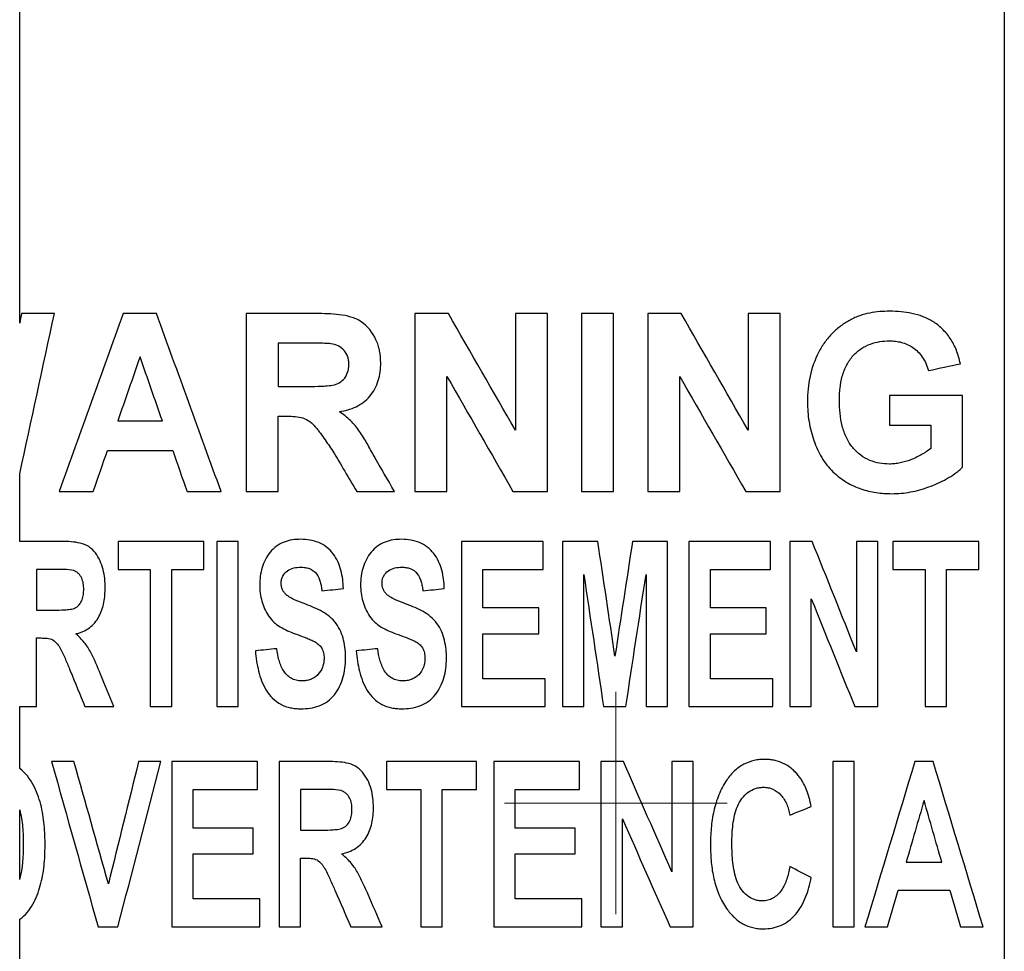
# Paper-space layout '1012-790 Hybird Padfoot' of a CAD drawing. Header units: millimetres. Extents: x 51 to 2966, y 67 to 3970.
# Tile 13 of 110: x 651 to 691, y 1714 to 1752. Entities that reach past the tile are written whole.
import ezdxf

# ---------------------------------------------------------------- set-up
doc = ezdxf.new("R2010")
doc.units = ezdxf.units.MM

# ---------------------------------------------------------------- blocks, each defined once
blk = doc.blocks.new('SW_CENTERMARKSYMBOL_19')
at = {"color": 0, "linetype": 'Continuous', "lineweight": 0}
for p, q in [((0, 2.5), (0, 4.5)), ((0, 0), (0, 2.5)), ((-2.5, 0), (-4.5, 0)), ((0, 0), (-2.5, 0)), ((0, 0), (0, -2.5)), ((0, 0), (2.5, 0)), ((2.5, 0), (4.5, 0)), ((0, -2.5), (0, -4.5))]:
    blk.add_line(p, q, dxfattribs=at)

psp = doc.layouts.new('1012-790 Hybird Padfoot')

# ---------------------------------------------------------------- linework, layer by layer
at = {"color": 7, "linetype": 'Continuous', "lineweight": 25}
for p, q in [((651.303, 1739.661), (651.303, 1771.878)), ((691.086, 1769.201), (691.086, 1558.926)), ((660.453, 1740.044), (660.453, 1732.853)), ((667.275, 1740.044), (667.275, 1732.853)), ((671.332, 1740.044), (671.332, 1735.327)), ((672.623, 1732.853), (672.623, 1740.044)), ((674.006, 1740.044), (674.006, 1732.853)), ((675.296, 1732.853), (675.296, 1740.044)), ((676.679, 1740.044), (676.679, 1732.853)), ((680.736, 1740.044), (680.736, 1735.327)), ((682.027, 1732.853), (682.027, 1740.044)), ((661.743, 1738.846), (661.743, 1737.094)), ((668.566, 1732.853), (668.566, 1737.502)), ((677.97, 1732.853), (677.97, 1737.502)), ((686.452, 1736.725), (686.452, 1735.527)), ((689.402, 1733.837), (689.402, 1736.725)), ((661.743, 1732.853), (661.743, 1735.896)), ((688.112, 1735.527), (688.112, 1734.589)), ((651.303, 1730.831), (651.303, 1733.562)), ((655.277, 1730.831), (655.277, 1729.703)), ((658.746, 1729.703), (658.746, 1730.831)), ((659.267, 1730.831), (659.267, 1724.153)), ((660.134, 1724.153), (660.134, 1730.831)), ((669.153, 1730.831), (669.153, 1724.153)), ((672.448, 1729.703), (672.448, 1730.831)), ((673.229, 1730.831), (673.229, 1724.153)), ((677.478, 1724.153), (677.478, 1730.831)), ((678.346, 1730.831), (678.346, 1724.153)), ((681.641, 1729.703), (681.641, 1730.831)), ((682.422, 1730.831), (682.422, 1724.153)), ((685.11, 1730.831), (685.11, 1726.371)), ((685.977, 1724.153), (685.977, 1730.831)), ((686.584, 1730.831), (686.584, 1729.703)), ((690.053, 1729.703), (690.053, 1730.831)), ((651.982, 1729.703), (651.982, 1728.056)), ((656.578, 1729.703), (656.578, 1724.153)), ((657.446, 1724.153), (657.446, 1729.703)), ((670.02, 1728.142), (670.02, 1729.703)), ((674.096, 1724.153), (674.096, 1729.496)), ((676.611, 1729.496), (676.611, 1724.153)), ((679.213, 1728.142), (679.213, 1729.703)), ((687.885, 1729.703), (687.885, 1724.153)), ((688.752, 1724.153), (688.752, 1729.703)), ((683.289, 1724.153), (683.289, 1728.508)), ((672.275, 1727.102), (672.275, 1728.142)), ((681.468, 1727.102), (681.468, 1728.142)), ((670.02, 1725.28), (670.02, 1727.102)), ((679.213, 1725.28), (679.213, 1727.102)), ((651.982, 1724.153), (651.982, 1726.928)), ((672.535, 1724.153), (672.535, 1725.28)), ((681.728, 1724.153), (681.728, 1725.28)), ((651.303, 1721.651), (651.303, 1724.153)), ((657.446, 1721.935), (657.446, 1715.257)), ((660.914, 1720.807), (660.914, 1721.935)), ((661.782, 1721.935), (661.782, 1715.257)), ((666.118, 1721.935), (666.118, 1720.807)), ((669.76, 1720.807), (669.76, 1721.935)), ((670.454, 1721.935), (670.454, 1715.257)), ((673.923, 1720.807), (673.923, 1721.935)), ((674.79, 1721.935), (674.79, 1715.257)), ((677.652, 1721.935), (677.652, 1717.475)), ((678.519, 1715.257), (678.519, 1721.935)), ((684.156, 1721.935), (684.156, 1715.257)), ((685.023, 1715.257), (685.023, 1721.935)), ((658.313, 1719.246), (658.313, 1720.807)), ((662.649, 1720.807), (662.649, 1719.16)), ((667.505, 1720.807), (667.505, 1715.257)), ((668.373, 1715.257), (668.373, 1720.807)), ((671.321, 1719.246), (671.321, 1720.807)), ((651.303, 1717.168), (651.303, 1719.982)), ((675.657, 1715.257), (675.657, 1719.612)), ((660.741, 1718.206), (660.741, 1719.246)), ((673.749, 1718.206), (673.749, 1719.246)), ((658.313, 1716.384), (658.313, 1718.206)), ((662.649, 1715.257), (662.649, 1718.032)), ((671.321, 1716.384), (671.321, 1718.206)), ((661.001, 1715.257), (661.001, 1716.384)), ((674.01, 1715.257), (674.01, 1716.384)), ((651.303, 1713.353), (651.303, 1715.556))]:
    psp.add_line(p, q, dxfattribs=at)
for points, knots in [([(686.459, 1740.137), (686.325, 1740.134), (686.191, 1740.132), (685.921, 1740.109), (685.786, 1740.089), (685.516, 1740.035), (685.381, 1740.001), (685.181, 1739.931), (685.115, 1739.906), (684.985, 1739.848), (684.92, 1739.815), (684.856, 1739.781)], [0, 0, 0, 0, 0.25, 0.25, 0.5, 0.5, 0.75, 0.75, 0.875, 0.875, 1, 1, 1, 1]), ([(689.31, 1738.016), (689.289, 1738.111), (689.268, 1738.206), (689.215, 1738.387), (689.183, 1738.475), (689.08, 1738.731), (688.995, 1738.894), (688.803, 1739.184), (688.694, 1739.311), (688.459, 1739.54), (688.332, 1739.638), (688.068, 1739.803), (687.929, 1739.869), (687.645, 1739.977), (687.501, 1740.018), (687.209, 1740.081), (687.062, 1740.103), (686.763, 1740.131), (686.611, 1740.134), (686.459, 1740.137)], [0, 0, 0, 0, 0.0625, 0.0625, 0.125, 0.125, 0.25, 0.25, 0.375, 0.375, 0.5, 0.5, 0.625, 0.625, 0.75, 0.75, 0.875, 0.875, 1, 1, 1, 1]), ([(665.892, 1738.052), (665.886, 1738.213), (665.878, 1738.374), (665.816, 1738.686), (665.766, 1738.841), (665.567, 1739.277), (665.365, 1739.536), (665.04, 1739.752), (664.97, 1739.792), (664.827, 1739.856), (664.754, 1739.882), (664.529, 1739.947), (664.373, 1739.975), (663.908, 1740.034), (663.594, 1740.042), (663.279, 1740.044)], [0, 0, 0, 0, 0.125, 0.125, 0.25, 0.25, 0.5, 0.5, 0.5625, 0.5625, 0.625, 0.625, 0.75, 0.75, 1, 1, 1, 1]), ([(684.856, 1739.781), (684.729, 1739.709), (684.604, 1739.633), (684.365, 1739.455), (684.25, 1739.357), (684.031, 1739.138), (683.928, 1739.014), (683.739, 1738.754), (683.655, 1738.616), (683.43, 1738.174), (683.312, 1737.847), (683.203, 1737.343), (683.176, 1737.171), (683.141, 1736.823), (683.136, 1736.648), (683.133, 1736.473)], [0, 0, 0, 0, 0.125, 0.125, 0.25, 0.25, 0.375, 0.375, 0.5, 0.5, 0.75, 0.75, 0.875, 0.875, 1, 1, 1, 1]), ([(684.424, 1736.532), (684.425, 1736.616), (684.426, 1736.699), (684.434, 1736.864), (684.441, 1736.947), (684.469, 1737.192), (684.497, 1737.354), (684.586, 1737.672), (684.643, 1737.825), (684.792, 1738.104), (684.882, 1738.233), (685.082, 1738.454), (685.194, 1738.548), (685.428, 1738.705), (685.55, 1738.765), (685.801, 1738.857), (685.93, 1738.89), (686.186, 1738.929), (686.315, 1738.934), (686.443, 1738.938)], [0, 0, 0, 0, 0.0625, 0.0625, 0.125, 0.125, 0.25, 0.25, 0.375, 0.375, 0.5, 0.5, 0.625, 0.625, 0.75, 0.75, 0.875, 0.875, 1, 1, 1, 1]), ([(686.443, 1738.938), (686.526, 1738.937), (686.609, 1738.934), (686.772, 1738.914), (686.852, 1738.9), (687.011, 1738.857), (687.089, 1738.831), (687.243, 1738.763), (687.318, 1738.72), (687.462, 1738.621), (687.53, 1738.566), (687.658, 1738.436), (687.72, 1738.365), (687.827, 1738.208), (687.875, 1738.123), (687.957, 1737.94), (687.99, 1737.84), (688.019, 1737.739)], [0, 0, 0, 0, 0.125, 0.125, 0.25, 0.25, 0.375, 0.375, 0.5, 0.5, 0.625, 0.625, 0.75, 0.75, 0.875, 0.875, 1, 1, 1, 1]), ([(663.88, 1738.823), (663.794, 1738.833), (663.708, 1738.836), (663.536, 1738.84), (663.45, 1738.842), (663.192, 1738.845), (663.02, 1738.846), (662.847, 1738.846)], [0, 0, 0, 0, 0.25, 0.25, 0.5, 0.5, 1, 1, 1, 1]), ([(664.602, 1737.989), (664.6, 1738.04), (664.598, 1738.092), (664.585, 1738.193), (664.574, 1738.242), (664.527, 1738.388), (664.478, 1738.479), (664.341, 1738.632), (664.257, 1738.692), (664.076, 1738.779), (663.979, 1738.802), (663.88, 1738.823)], [0, 0, 0, 0, 0.125, 0.125, 0.25, 0.25, 0.5, 0.5, 0.75, 0.75, 1, 1, 1, 1]), ([(662.791, 1737.094), (662.984, 1737.095), (663.177, 1737.097), (663.466, 1737.106), (663.562, 1737.112), (663.755, 1737.126), (663.851, 1737.134), (664.041, 1737.168), (664.132, 1737.201), (664.3, 1737.296), (664.374, 1737.36), (664.494, 1737.514), (664.537, 1737.604), (664.578, 1737.746), (664.588, 1737.794), (664.599, 1737.891), (664.6, 1737.94), (664.602, 1737.989)], [0, 0, 0, 0, 0.25, 0.25, 0.375, 0.375, 0.5, 0.5, 0.625, 0.625, 0.75, 0.75, 0.875, 0.875, 0.9375, 0.9375, 1, 1, 1, 1]), ([(664.223, 1736.074), (664.338, 1736.095), (664.453, 1736.119), (664.676, 1736.185), (664.786, 1736.225), (664.998, 1736.327), (665.101, 1736.389), (665.289, 1736.531), (665.376, 1736.613), (665.53, 1736.797), (665.596, 1736.896), (665.71, 1737.107), (665.756, 1737.22), (665.827, 1737.451), (665.853, 1737.568), (665.885, 1737.809), (665.889, 1737.931), (665.892, 1738.052)], [0, 0, 0, 0, 0.125, 0.125, 0.25, 0.25, 0.375, 0.375, 0.5, 0.5, 0.625, 0.625, 0.75, 0.75, 0.875, 0.875, 1, 1, 1, 1]), ([(686.443, 1733.959), (686.31, 1733.963), (686.176, 1733.97), (685.913, 1734.018), (685.784, 1734.054), (685.528, 1734.161), (685.402, 1734.232), (685.168, 1734.406), (685.059, 1734.511), (684.86, 1734.748), (684.776, 1734.883), (684.669, 1735.104), (684.637, 1735.181), (684.582, 1735.34), (684.558, 1735.421), (684.495, 1735.667), (684.467, 1735.837), (684.431, 1736.183), (684.426, 1736.358), (684.424, 1736.532)], [0, 0, 0, 0, 0.125, 0.125, 0.25, 0.25, 0.375, 0.375, 0.5, 0.5, 0.625, 0.625, 0.6875, 0.6875, 0.75, 0.75, 0.875, 0.875, 1, 1, 1, 1]), ([(683.133, 1736.473), (683.134, 1736.338), (683.137, 1736.203), (683.159, 1735.937), (683.174, 1735.805), (683.238, 1735.413), (683.306, 1735.155), (683.477, 1734.664), (683.581, 1734.433), (683.774, 1734.114), (683.846, 1734.013), (683.996, 1733.82), (684.076, 1733.732), (684.243, 1733.568), (684.33, 1733.49), (684.512, 1733.352), (684.606, 1733.288), (684.895, 1733.115), (685.092, 1733.024), (685.497, 1732.886), (685.704, 1732.838), (686.016, 1732.79), (686.12, 1732.778), (686.328, 1732.764), (686.432, 1732.763), (686.536, 1732.761)], [0, 0, 0, 0, 0.0625, 0.0625, 0.125, 0.125, 0.25, 0.25, 0.375, 0.375, 0.4375, 0.4375, 0.5, 0.5, 0.5625, 0.5625, 0.625, 0.625, 0.75, 0.75, 0.875, 0.875, 0.9375, 0.9375, 1, 1, 1, 1]), ([(662.036, 1735.896), (662.143, 1735.895), (662.249, 1735.894), (662.461, 1735.878), (662.567, 1735.866), (662.88, 1735.795), (663.06, 1735.669), (663.24, 1735.474), (663.274, 1735.433), (663.341, 1735.349), (663.374, 1735.308), (663.471, 1735.18), (663.533, 1735.093), (663.718, 1734.832), (663.838, 1734.655), (663.958, 1734.478)], [0, 0, 0, 0, 0.125, 0.125, 0.25, 0.25, 0.5, 0.5, 0.5625, 0.5625, 0.625, 0.625, 0.75, 0.75, 1, 1, 1, 1]), ([(665.621, 1734.276), (665.53, 1734.446), (665.439, 1734.616), (665.294, 1734.867), (665.244, 1734.949), (665.144, 1735.114), (665.093, 1735.196), (664.983, 1735.354), (664.927, 1735.432), (664.804, 1735.579), (664.738, 1735.648), (664.6, 1735.782), (664.528, 1735.845), (664.379, 1735.964), (664.301, 1736.019), (664.223, 1736.074)], [0, 0, 0, 0, 0.25, 0.25, 0.375, 0.375, 0.5, 0.5, 0.625, 0.625, 0.75, 0.75, 0.875, 0.875, 1, 1, 1, 1]), ([(688.112, 1734.589), (688.049, 1734.54), (687.986, 1734.492), (687.857, 1734.405), (687.791, 1734.365), (687.59, 1734.254), (687.452, 1734.188), (687.172, 1734.078), (687.029, 1734.034), (686.811, 1733.989), (686.738, 1733.978), (686.591, 1733.964), (686.517, 1733.962), (686.443, 1733.959)], [0, 0, 0, 0, 0.125, 0.125, 0.25, 0.25, 0.5, 0.5, 0.75, 0.75, 0.875, 0.875, 1, 1, 1, 1]), ([(686.536, 1732.761), (686.665, 1732.765), (686.793, 1732.768), (687.048, 1732.789), (687.175, 1732.807), (687.553, 1732.877), (687.801, 1732.948), (688.285, 1733.127), (688.523, 1733.234), (688.867, 1733.424), (688.979, 1733.495), (689.142, 1733.611), (689.196, 1733.651), (689.301, 1733.74), (689.352, 1733.788), (689.402, 1733.837)], [0, 0, 0, 0, 0.125, 0.125, 0.25, 0.25, 0.5, 0.5, 0.75, 0.75, 0.875, 0.875, 0.9375, 0.9375, 1, 1, 1, 1]), ([(654.757, 1728.961), (654.755, 1729.085), (654.752, 1729.208), (654.725, 1729.452), (654.703, 1729.573), (654.612, 1729.93), (654.512, 1730.165), (654.285, 1730.463), (654.199, 1730.551), (653.99, 1730.69), (653.871, 1730.732), (653.628, 1730.79), (653.504, 1730.806), (653.257, 1730.828), (653.132, 1730.83), (653.008, 1730.831)], [0, 0, 0, 0, 0.125, 0.125, 0.25, 0.25, 0.5, 0.5, 0.625, 0.625, 0.75, 0.75, 0.875, 0.875, 1, 1, 1, 1]), ([(662.664, 1730.917), (662.548, 1730.914), (662.433, 1730.91), (662.207, 1730.873), (662.094, 1730.844), (661.876, 1730.76), (661.774, 1730.704), (661.585, 1730.566), (661.499, 1730.484), (661.351, 1730.303), (661.287, 1730.202), (661.18, 1729.993), (661.135, 1729.885), (661.066, 1729.66), (661.041, 1729.543), (661.007, 1729.31), (661.004, 1729.192), (661.001, 1729.073)], [0, 0, 0, 0, 0.125, 0.125, 0.25, 0.25, 0.375, 0.375, 0.5, 0.5, 0.625, 0.625, 0.75, 0.75, 0.875, 0.875, 1, 1, 1, 1]), ([(664.383, 1728.923), (664.378, 1729.048), (664.371, 1729.174), (664.339, 1729.421), (664.317, 1729.543), (664.251, 1729.784), (664.21, 1729.904), (664.105, 1730.13), (664.041, 1730.236), (663.888, 1730.434), (663.801, 1730.521), (663.608, 1730.673), (663.499, 1730.736), (663.273, 1730.832), (663.153, 1730.864), (662.911, 1730.908), (662.787, 1730.915), (662.664, 1730.917)], [0, 0, 0, 0, 0.125, 0.125, 0.25, 0.25, 0.375, 0.375, 0.5, 0.5, 0.625, 0.625, 0.75, 0.75, 0.875, 0.875, 1, 1, 1, 1]), ([(666.74, 1730.917), (666.626, 1730.914), (666.511, 1730.91), (666.287, 1730.874), (666.175, 1730.846), (665.959, 1730.763), (665.857, 1730.708), (665.668, 1730.572), (665.582, 1730.491), (665.432, 1730.31), (665.367, 1730.209), (665.258, 1730), (665.213, 1729.891), (665.143, 1729.664), (665.117, 1729.547), (665.084, 1729.312), (665.08, 1729.192), (665.077, 1729.073)], [0, 0, 0, 0, 0.125, 0.125, 0.25, 0.25, 0.375, 0.375, 0.5, 0.5, 0.625, 0.625, 0.75, 0.75, 0.875, 0.875, 1, 1, 1, 1]), ([(668.459, 1728.923), (668.453, 1729.05), (668.446, 1729.176), (668.414, 1729.426), (668.391, 1729.549), (668.325, 1729.792), (668.283, 1729.913), (668.176, 1730.139), (668.111, 1730.245), (667.957, 1730.442), (667.87, 1730.528), (667.676, 1730.677), (667.568, 1730.739), (667.344, 1730.833), (667.225, 1730.866), (666.984, 1730.909), (666.862, 1730.915), (666.74, 1730.917)], [0, 0, 0, 0, 0.125, 0.125, 0.25, 0.25, 0.375, 0.375, 0.5, 0.5, 0.625, 0.625, 0.75, 0.75, 0.875, 0.875, 1, 1, 1, 1]), ([(661.868, 1729.153), (661.871, 1729.201), (661.873, 1729.249), (661.893, 1729.342), (661.911, 1729.387), (661.978, 1729.515), (662.044, 1729.588), (662.198, 1729.7), (662.288, 1729.737), (662.471, 1729.783), (662.566, 1729.788), (662.661, 1729.79)], [0, 0, 0, 0, 0.125, 0.125, 0.25, 0.25, 0.5, 0.5, 0.75, 0.75, 1, 1, 1, 1]), ([(662.661, 1729.79), (662.72, 1729.788), (662.78, 1729.785), (662.896, 1729.768), (662.953, 1729.755), (663.12, 1729.691), (663.224, 1729.618), (663.367, 1729.425), (663.415, 1729.311), (663.465, 1729.136), (663.477, 1729.077), (663.5, 1728.957), (663.509, 1728.897), (663.516, 1728.836)], [0, 0, 0, 0, 0.125, 0.125, 0.25, 0.25, 0.5, 0.5, 0.75, 0.75, 0.875, 0.875, 1, 1, 1, 1]), ([(665.944, 1729.153), (665.946, 1729.202), (665.949, 1729.25), (665.97, 1729.343), (665.988, 1729.389), (666.056, 1729.518), (666.122, 1729.591), (666.277, 1729.702), (666.366, 1729.738), (666.548, 1729.783), (666.643, 1729.788), (666.737, 1729.79)], [0, 0, 0, 0, 0.125, 0.125, 0.25, 0.25, 0.5, 0.5, 0.75, 0.75, 1, 1, 1, 1]), ([(666.737, 1729.79), (666.796, 1729.788), (666.855, 1729.785), (666.97, 1729.769), (667.026, 1729.755), (667.192, 1729.693), (667.296, 1729.622), (667.441, 1729.429), (667.489, 1729.314), (667.541, 1729.139), (667.553, 1729.079), (667.576, 1728.958), (667.584, 1728.897), (667.592, 1728.836)], [0, 0, 0, 0, 0.125, 0.125, 0.25, 0.25, 0.5, 0.5, 0.75, 0.75, 0.875, 0.875, 1, 1, 1, 1]), ([(653.486, 1729.655), (653.362, 1729.689), (653.233, 1729.692), (652.977, 1729.703), (652.849, 1729.702), (652.72, 1729.703)], [0, 0, 0, 0, 0.5, 0.5, 1, 1, 1, 1]), ([(653.89, 1728.897), (653.888, 1728.974), (653.885, 1729.05), (653.86, 1729.201), (653.84, 1729.275), (653.776, 1729.413), (653.732, 1729.477), (653.65, 1729.558), (653.62, 1729.583), (653.556, 1729.624), (653.521, 1729.639), (653.486, 1729.655)], [0, 0, 0, 0, 0.25, 0.25, 0.5, 0.5, 0.75, 0.75, 0.875, 0.875, 1, 1, 1, 1]), ([(661.001, 1729.073), (661.004, 1728.962), (661.007, 1728.851), (661.036, 1728.634), (661.058, 1728.526), (661.118, 1728.314), (661.156, 1728.209), (661.246, 1728.007), (661.298, 1727.91), (661.422, 1727.728), (661.493, 1727.643), (661.652, 1727.494), (661.739, 1727.43), (662.021, 1727.26), (662.224, 1727.178), (662.428, 1727.1)], [0, 0, 0, 0, 0.125, 0.125, 0.25, 0.25, 0.375, 0.375, 0.5, 0.5, 0.625, 0.625, 0.75, 0.75, 1, 1, 1, 1]), ([(662.046, 1728.703), (662.019, 1728.734), (661.991, 1728.765), (661.945, 1728.835), (661.927, 1728.871), (661.897, 1728.948), (661.885, 1728.988), (661.872, 1729.07), (661.87, 1729.112), (661.868, 1729.153)], [0, 0, 0, 0, 0.25, 0.25, 0.5, 0.5, 0.75, 0.75, 1, 1, 1, 1]), ([(665.077, 1729.073), (665.08, 1728.961), (665.083, 1728.85), (665.113, 1728.63), (665.135, 1728.522), (665.196, 1728.309), (665.234, 1728.203), (665.325, 1728.001), (665.377, 1727.904), (665.502, 1727.722), (665.574, 1727.637), (665.733, 1727.49), (665.821, 1727.427), (666.101, 1727.258), (666.302, 1727.178), (666.504, 1727.1)], [0, 0, 0, 0, 0.125, 0.125, 0.25, 0.25, 0.375, 0.375, 0.5, 0.5, 0.625, 0.625, 0.75, 0.75, 1, 1, 1, 1]), ([(666.122, 1728.703), (666.095, 1728.734), (666.068, 1728.765), (666.021, 1728.834), (666.003, 1728.871), (665.973, 1728.947), (665.961, 1728.988), (665.948, 1729.07), (665.946, 1729.112), (665.944, 1729.153)], [0, 0, 0, 0, 0.25, 0.25, 0.5, 0.5, 0.75, 0.75, 1, 1, 1, 1]), ([(652.681, 1728.056), (652.828, 1728.057), (652.975, 1728.059), (653.194, 1728.07), (653.267, 1728.077), (653.412, 1728.096), (653.486, 1728.11), (653.582, 1728.161), (653.613, 1728.182), (653.669, 1728.228), (653.694, 1728.254), (653.762, 1728.34), (653.798, 1728.403), (653.85, 1728.538), (653.866, 1728.61), (653.886, 1728.752), (653.888, 1728.825), (653.89, 1728.897)], [0, 0, 0, 0, 0.25, 0.25, 0.375, 0.375, 0.5, 0.5, 0.5625, 0.5625, 0.625, 0.625, 0.75, 0.75, 0.875, 0.875, 1, 1, 1, 1]), ([(653.574, 1727.096), (653.623, 1727.108), (653.672, 1727.12), (653.768, 1727.15), (653.814, 1727.168), (653.952, 1727.228), (654.04, 1727.28), (654.202, 1727.4), (654.273, 1727.47), (654.401, 1727.624), (654.459, 1727.708), (654.602, 1727.973), (654.666, 1728.167), (654.723, 1728.461), (654.737, 1728.56), (654.753, 1728.759), (654.755, 1728.86), (654.757, 1728.961)], [0, 0, 0, 0, 0.0625, 0.0625, 0.125, 0.125, 0.25, 0.25, 0.375, 0.375, 0.5, 0.5, 0.75, 0.75, 0.875, 0.875, 1, 1, 1, 1]), ([(662.862, 1728.29), (662.718, 1728.343), (662.576, 1728.399), (662.366, 1728.494), (662.297, 1728.528), (662.198, 1728.586), (662.165, 1728.607), (662.103, 1728.651), (662.074, 1728.677), (662.046, 1728.703)], [0, 0, 0, 0, 0.5, 0.5, 0.75, 0.75, 0.875, 0.875, 1, 1, 1, 1]), ([(666.938, 1728.29), (666.794, 1728.343), (666.652, 1728.399), (666.442, 1728.494), (666.374, 1728.528), (666.274, 1728.586), (666.241, 1728.606), (666.179, 1728.651), (666.15, 1728.677), (666.122, 1728.703)], [0, 0, 0, 0, 0.5, 0.5, 0.75, 0.75, 0.875, 0.875, 1, 1, 1, 1]), ([(664.47, 1726.092), (664.468, 1726.218), (664.466, 1726.343), (664.44, 1726.59), (664.42, 1726.713), (664.363, 1726.954), (664.323, 1727.075), (664.222, 1727.303), (664.16, 1727.411), (664.014, 1727.613), (663.931, 1727.705), (663.743, 1727.862), (663.64, 1727.931), (663.425, 1728.051), (663.315, 1728.104), (663.091, 1728.203), (662.976, 1728.247), (662.862, 1728.29)], [0, 0, 0, 0, 0.125, 0.125, 0.25, 0.25, 0.375, 0.375, 0.5, 0.5, 0.625, 0.625, 0.75, 0.75, 0.875, 0.875, 1, 1, 1, 1]), ([(668.546, 1726.092), (668.544, 1726.219), (668.542, 1726.345), (668.515, 1726.594), (668.495, 1726.718), (668.437, 1726.961), (668.396, 1727.083), (668.294, 1727.311), (668.231, 1727.419), (668.084, 1727.62), (668.001, 1727.711), (667.813, 1727.867), (667.71, 1727.935), (667.497, 1728.053), (667.388, 1728.106), (667.165, 1728.203), (667.051, 1728.247), (666.938, 1728.29)], [0, 0, 0, 0, 0.125, 0.125, 0.25, 0.25, 0.375, 0.375, 0.5, 0.5, 0.625, 0.625, 0.75, 0.75, 0.875, 0.875, 1, 1, 1, 1]), ([(654.571, 1725.461), (654.449, 1725.76), (654.324, 1726.06), (654.135, 1726.418), (654.097, 1726.49), (654.01, 1726.624), (653.962, 1726.688), (653.861, 1726.812), (653.808, 1726.872), (653.695, 1726.988), (653.635, 1727.042), (653.574, 1727.096)], [0, 0, 0, 0, 0.5, 0.5, 0.625, 0.625, 0.75, 0.75, 0.875, 0.875, 1, 1, 1, 1]), ([(662.428, 1727.1), (662.557, 1727.052), (662.688, 1727.006), (662.88, 1726.929), (662.944, 1726.903), (663.071, 1726.851), (663.135, 1726.823), (663.258, 1726.762), (663.315, 1726.724), (663.42, 1726.634), (663.468, 1726.581), (663.541, 1726.461), (663.565, 1726.392), (663.596, 1726.254), (663.601, 1726.182), (663.603, 1726.11)], [0, 0, 0, 0, 0.25, 0.25, 0.375, 0.375, 0.5, 0.5, 0.625, 0.625, 0.75, 0.75, 0.875, 0.875, 1, 1, 1, 1]), ([(666.504, 1727.1), (666.633, 1727.052), (666.762, 1727.006), (667.017, 1726.905), (667.146, 1726.855), (667.33, 1726.764), (667.387, 1726.727), (667.493, 1726.638), (667.541, 1726.584), (667.615, 1726.465), (667.64, 1726.396), (667.672, 1726.256), (667.677, 1726.183), (667.679, 1726.11)], [0, 0, 0, 0, 0.25, 0.25, 0.5, 0.5, 0.625, 0.625, 0.75, 0.75, 0.875, 0.875, 1, 1, 1, 1]), ([(652.169, 1726.928), (652.25, 1726.928), (652.331, 1726.925), (652.49, 1726.903), (652.571, 1726.888), (652.712, 1726.808), (652.772, 1726.752), (652.875, 1726.627), (652.918, 1726.56), (652.993, 1726.418), (653.027, 1726.345), (653.094, 1726.199), (653.128, 1726.125), (653.224, 1725.904), (653.284, 1725.755), (653.345, 1725.606)], [0, 0, 0, 0, 0.125, 0.125, 0.25, 0.25, 0.375, 0.375, 0.5, 0.5, 0.625, 0.625, 0.75, 0.75, 1, 1, 1, 1]), ([(660.828, 1726.408), (660.84, 1726.269), (660.853, 1726.13), (660.895, 1725.857), (660.923, 1725.722), (660.988, 1725.455), (661.029, 1725.324), (661.13, 1725.066), (661.19, 1724.938), (661.337, 1724.7), (661.422, 1724.59), (661.624, 1724.394), (661.735, 1724.313), (661.98, 1724.183), (662.113, 1724.138), (662.316, 1724.094), (662.384, 1724.083), (662.523, 1724.07), (662.593, 1724.068), (662.662, 1724.066)], [0, 0, 0, 0, 0.125, 0.125, 0.25, 0.25, 0.375, 0.375, 0.5, 0.5, 0.625, 0.625, 0.75, 0.75, 0.875, 0.875, 0.9375, 0.9375, 1, 1, 1, 1]), ([(662.699, 1725.194), (662.624, 1725.196), (662.549, 1725.201), (662.405, 1725.237), (662.333, 1725.263), (662.203, 1725.339), (662.143, 1725.386), (662.038, 1725.496), (661.992, 1725.556), (661.913, 1725.686), (661.88, 1725.756), (661.824, 1725.898), (661.799, 1725.97), (661.738, 1726.19), (661.714, 1726.342), (661.695, 1726.495)], [0, 0, 0, 0, 0.125, 0.125, 0.25, 0.25, 0.375, 0.375, 0.5, 0.5, 0.625, 0.625, 0.75, 0.75, 1, 1, 1, 1]), ([(664.904, 1726.408), (664.916, 1726.268), (664.929, 1726.128), (664.972, 1725.853), (665, 1725.717), (665.066, 1725.449), (665.107, 1725.317), (665.21, 1725.058), (665.271, 1724.929), (665.419, 1724.692), (665.505, 1724.582), (665.707, 1724.388), (665.819, 1724.308), (666.062, 1724.181), (666.195, 1724.136), (666.395, 1724.093), (666.463, 1724.083), (666.601, 1724.07), (666.67, 1724.068), (666.738, 1724.066)], [0, 0, 0, 0, 0.125, 0.125, 0.25, 0.25, 0.375, 0.375, 0.5, 0.5, 0.625, 0.625, 0.75, 0.75, 0.875, 0.875, 0.9375, 0.9375, 1, 1, 1, 1]), ([(666.775, 1725.194), (666.701, 1725.196), (666.627, 1725.201), (666.483, 1725.236), (666.412, 1725.262), (666.283, 1725.337), (666.222, 1725.382), (666.117, 1725.492), (666.071, 1725.552), (665.991, 1725.682), (665.958, 1725.752), (665.901, 1725.894), (665.876, 1725.966), (665.814, 1726.187), (665.791, 1726.341), (665.771, 1726.495)], [0, 0, 0, 0, 0.125, 0.125, 0.25, 0.25, 0.375, 0.375, 0.5, 0.5, 0.625, 0.625, 0.75, 0.75, 1, 1, 1, 1]), ([(662.662, 1724.066), (662.789, 1724.069), (662.915, 1724.074), (663.163, 1724.112), (663.285, 1724.142), (663.524, 1724.231), (663.639, 1724.29), (663.846, 1724.439), (663.939, 1724.532), (664.098, 1724.734), (664.166, 1724.846), (664.283, 1725.077), (664.329, 1725.197), (664.403, 1725.445), (664.429, 1725.574), (664.463, 1725.832), (664.468, 1725.962), (664.47, 1726.092)], [0, 0, 0, 0, 0.125, 0.125, 0.25, 0.25, 0.375, 0.375, 0.5, 0.5, 0.625, 0.625, 0.75, 0.75, 0.875, 0.875, 1, 1, 1, 1]), ([(663.603, 1726.11), (663.6, 1726.049), (663.598, 1725.988), (663.58, 1725.869), (663.564, 1725.811), (663.499, 1725.638), (663.434, 1725.534), (663.309, 1725.403), (663.263, 1725.365), (663.163, 1725.298), (663.108, 1725.272), (662.996, 1725.23), (662.938, 1725.216), (662.819, 1725.198), (662.759, 1725.195), (662.699, 1725.194)], [0, 0, 0, 0, 0.125, 0.125, 0.25, 0.25, 0.5, 0.5, 0.625, 0.625, 0.75, 0.75, 0.875, 0.875, 1, 1, 1, 1]), ([(666.738, 1724.066), (666.864, 1724.069), (666.989, 1724.074), (667.234, 1724.111), (667.355, 1724.141), (667.591, 1724.227), (667.706, 1724.285), (667.913, 1724.432), (668.007, 1724.523), (668.168, 1724.725), (668.237, 1724.836), (668.355, 1725.069), (668.403, 1725.19), (668.477, 1725.439), (668.504, 1725.569), (668.539, 1725.829), (668.544, 1725.961), (668.546, 1726.092)], [0, 0, 0, 0, 0.125, 0.125, 0.25, 0.25, 0.375, 0.375, 0.5, 0.5, 0.625, 0.625, 0.75, 0.75, 0.875, 0.875, 1, 1, 1, 1]), ([(667.679, 1726.11), (667.676, 1726.048), (667.674, 1725.987), (667.655, 1725.867), (667.639, 1725.808), (667.573, 1725.634), (667.507, 1725.53), (667.382, 1725.4), (667.335, 1725.362), (667.235, 1725.296), (667.18, 1725.27), (667.069, 1725.229), (667.011, 1725.215), (666.894, 1725.198), (666.834, 1725.195), (666.775, 1725.194)], [0, 0, 0, 0, 0.125, 0.125, 0.25, 0.25, 0.5, 0.5, 0.625, 0.625, 0.75, 0.75, 0.875, 0.875, 1, 1, 1, 1]), ([(665.597, 1720.065), (665.594, 1720.194), (665.59, 1720.322), (665.56, 1720.575), (665.536, 1720.7), (665.433, 1721.069), (665.319, 1721.308), (665.071, 1721.599), (664.975, 1721.685), (664.756, 1721.809), (664.635, 1721.845), (664.39, 1721.898), (664.266, 1721.912), (664.017, 1721.932), (663.891, 1721.934), (663.765, 1721.935)], [0, 0, 0, 0, 0.125, 0.125, 0.25, 0.25, 0.5, 0.5, 0.625, 0.625, 0.75, 0.75, 0.875, 0.875, 1, 1, 1, 1]), ([(681.415, 1722.021), (681.343, 1722.019), (681.271, 1722.016), (681.127, 1722.003), (681.055, 1721.992), (680.842, 1721.945), (680.7, 1721.894), (680.432, 1721.754), (680.306, 1721.665), (680.13, 1721.504), (680.074, 1721.446), (679.969, 1721.322), (679.921, 1721.256), (679.873, 1721.189)], [0, 0, 0, 0, 0.125, 0.125, 0.25, 0.25, 0.5, 0.5, 0.75, 0.75, 0.875, 0.875, 1, 1, 1, 1]), ([(682.735, 1721.408), (682.69, 1721.456), (682.645, 1721.505), (682.552, 1721.596), (682.503, 1721.637), (682.352, 1721.754), (682.243, 1721.821), (682.017, 1721.924), (681.901, 1721.961), (681.722, 1721.998), (681.661, 1722.007), (681.539, 1722.018), (681.477, 1722.02), (681.415, 1722.021)], [0, 0, 0, 0, 0.125, 0.125, 0.25, 0.25, 0.5, 0.5, 0.75, 0.75, 0.875, 0.875, 1, 1, 1, 1]), ([(652.329, 1718.528), (652.327, 1718.811), (652.32, 1719.093), (652.267, 1719.651), (652.225, 1719.928), (652.119, 1720.336), (652.078, 1720.472), (651.978, 1720.739), (651.919, 1720.871), (651.713, 1721.245), (651.535, 1721.477), (651.303, 1721.651)], [0, 0, 0, 0, 0.25, 0.25, 0.5, 0.5, 0.625, 0.625, 0.75, 0.75, 1, 1, 1, 1]), ([(683.289, 1720.114), (683.262, 1720.233), (683.235, 1720.352), (683.169, 1720.585), (683.131, 1720.7), (683.041, 1720.921), (682.99, 1721.027), (682.903, 1721.177), (682.873, 1721.226), (682.806, 1721.32), (682.77, 1721.364), (682.735, 1721.408)], [0, 0, 0, 0, 0.25, 0.25, 0.5, 0.5, 0.75, 0.75, 0.875, 0.875, 1, 1, 1, 1]), ([(679.873, 1721.189), (679.812, 1721.095), (679.751, 1721), (679.644, 1720.801), (679.596, 1720.697), (679.466, 1720.376), (679.401, 1720.155), (679.299, 1719.704), (679.265, 1719.472), (679.222, 1719.006), (679.217, 1718.772), (679.213, 1718.538)], [0, 0, 0, 0, 0.125, 0.125, 0.25, 0.25, 0.5, 0.5, 0.75, 0.75, 1, 1, 1, 1]), ([(664.29, 1720.759), (664.154, 1720.793), (664.014, 1720.796), (663.734, 1720.807), (663.594, 1720.806), (663.454, 1720.807)], [0, 0, 0, 0, 0.5, 0.5, 1, 1, 1, 1]), ([(664.73, 1720.001), (664.729, 1720.081), (664.725, 1720.16), (664.694, 1720.314), (664.671, 1720.392), (664.598, 1720.53), (664.548, 1720.592), (664.46, 1720.668), (664.429, 1720.692), (664.362, 1720.73), (664.326, 1720.745), (664.29, 1720.759)], [0, 0, 0, 0, 0.25, 0.25, 0.5, 0.5, 0.75, 0.75, 0.875, 0.875, 1, 1, 1, 1]), ([(680.08, 1718.623), (680.081, 1718.751), (680.083, 1718.878), (680.096, 1719.133), (680.107, 1719.26), (680.14, 1719.513), (680.16, 1719.639), (680.218, 1719.884), (680.255, 1720.006), (680.353, 1720.237), (680.414, 1720.344), (680.561, 1720.536), (680.643, 1720.621), (680.826, 1720.761), (680.928, 1720.812), (681.083, 1720.863), (681.136, 1720.875), (681.244, 1720.89), (681.298, 1720.892), (681.352, 1720.894)], [0, 0, 0, 0, 0.125, 0.125, 0.25, 0.25, 0.375, 0.375, 0.5, 0.5, 0.625, 0.625, 0.75, 0.75, 0.875, 0.875, 0.9375, 0.9375, 1, 1, 1, 1]), ([(681.352, 1720.894), (681.418, 1720.891), (681.483, 1720.888), (681.611, 1720.863), (681.673, 1720.842), (681.856, 1720.759), (681.966, 1720.679), (682.158, 1720.471), (682.235, 1720.346), (682.324, 1720.138), (682.349, 1720.066), (682.39, 1719.918), (682.406, 1719.842), (682.422, 1719.767)], [0, 0, 0, 0, 0.125, 0.125, 0.25, 0.25, 0.5, 0.5, 0.75, 0.75, 0.875, 0.875, 1, 1, 1, 1]), ([(651.462, 1718.58), (651.461, 1718.698), (651.461, 1718.816), (651.452, 1719.052), (651.443, 1719.17), (651.424, 1719.406), (651.409, 1719.523), (651.368, 1719.755), (651.341, 1719.87), (651.303, 1719.982)], [0, 0, 0, 0, 0.25, 0.25, 0.5, 0.5, 0.75, 0.75, 1, 1, 1, 1]), ([(663.412, 1719.16), (663.562, 1719.161), (663.713, 1719.162), (663.938, 1719.173), (664.013, 1719.177), (664.162, 1719.193), (664.236, 1719.202), (664.383, 1719.253), (664.45, 1719.294), (664.563, 1719.403), (664.608, 1719.469), (664.677, 1719.61), (664.698, 1719.688), (664.726, 1719.843), (664.729, 1719.922), (664.73, 1720.001)], [0, 0, 0, 0, 0.25, 0.25, 0.375, 0.375, 0.5, 0.5, 0.625, 0.625, 0.75, 0.75, 0.875, 0.875, 1, 1, 1, 1]), ([(664.306, 1718.2), (664.406, 1718.223), (664.505, 1718.248), (664.693, 1718.321), (664.784, 1718.367), (665.045, 1718.535), (665.191, 1718.688), (665.413, 1719.041), (665.489, 1719.24), (665.557, 1719.545), (665.572, 1719.648), (665.593, 1719.855), (665.596, 1719.96), (665.597, 1720.065)], [0, 0, 0, 0, 0.125, 0.125, 0.25, 0.25, 0.5, 0.5, 0.75, 0.75, 0.875, 0.875, 1, 1, 1, 1]), ([(681.309, 1716.298), (681.254, 1716.299), (681.2, 1716.301), (681.092, 1716.319), (681.039, 1716.333), (680.882, 1716.386), (680.783, 1716.443), (680.515, 1716.662), (680.374, 1716.874), (680.241, 1717.224), (680.206, 1717.347), (680.153, 1717.598), (680.133, 1717.725), (680.105, 1717.979), (680.096, 1718.107), (680.083, 1718.364), (680.081, 1718.494), (680.08, 1718.623)], [0, 0, 0, 0, 0.0625, 0.0625, 0.125, 0.125, 0.25, 0.25, 0.5, 0.5, 0.625, 0.625, 0.75, 0.75, 0.875, 0.875, 1, 1, 1, 1]), ([(651.303, 1715.556), (651.416, 1715.636), (651.515, 1715.729), (651.693, 1715.934), (651.772, 1716.048), (651.971, 1716.404), (652.062, 1716.663), (652.21, 1717.186), (652.257, 1717.451), (652.302, 1717.853), (652.312, 1717.987), (652.325, 1718.257), (652.327, 1718.393), (652.329, 1718.528)], [0, 0, 0, 0, 0.125, 0.125, 0.25, 0.25, 0.5, 0.5, 0.75, 0.75, 0.875, 0.875, 1, 1, 1, 1]), ([(679.213, 1718.538), (679.217, 1718.31), (679.223, 1718.082), (679.267, 1717.63), (679.303, 1717.406), (679.407, 1716.969), (679.473, 1716.758), (679.6, 1716.457), (679.646, 1716.359), (679.75, 1716.17), (679.809, 1716.079), (679.867, 1715.989)], [0, 0, 0, 0, 0.25, 0.25, 0.5, 0.5, 0.75, 0.75, 0.875, 0.875, 1, 1, 1, 1]), ([(662.84, 1718.032), (662.921, 1718.032), (663.003, 1718.03), (663.163, 1718.007), (663.245, 1717.992), (663.388, 1717.915), (663.448, 1717.857), (663.528, 1717.763), (663.553, 1717.73), (663.599, 1717.662), (663.619, 1717.626), (663.679, 1717.52), (663.714, 1717.446), (663.784, 1717.298), (663.82, 1717.225), (663.923, 1717.002), (663.988, 1716.852), (664.053, 1716.702)], [0, 0, 0, 0, 0.125, 0.125, 0.25, 0.25, 0.375, 0.375, 0.4375, 0.4375, 0.5, 0.5, 0.625, 0.625, 0.75, 0.75, 1, 1, 1, 1]), ([(665.378, 1716.565), (665.312, 1716.717), (665.244, 1716.868), (665.103, 1717.168), (665.029, 1717.316), (664.907, 1717.532), (664.865, 1717.603), (664.77, 1717.737), (664.718, 1717.802), (664.609, 1717.925), (664.552, 1717.984), (664.432, 1718.096), (664.369, 1718.148), (664.306, 1718.2)], [0, 0, 0, 0, 0.25, 0.25, 0.5, 0.5, 0.625, 0.625, 0.75, 0.75, 0.875, 0.875, 1, 1, 1, 1]), ([(682.422, 1717.685), (682.405, 1717.6), (682.388, 1717.515), (682.348, 1717.346), (682.324, 1717.263), (682.269, 1717.1), (682.238, 1717.022), (682.166, 1716.869), (682.125, 1716.796), (682.03, 1716.661), (681.978, 1716.6), (681.863, 1716.492), (681.8, 1716.446), (681.669, 1716.37), (681.599, 1716.344), (681.455, 1716.305), (681.382, 1716.3), (681.309, 1716.298)], [0, 0, 0, 0, 0.125, 0.125, 0.25, 0.25, 0.375, 0.375, 0.5, 0.5, 0.625, 0.625, 0.75, 0.75, 0.875, 0.875, 1, 1, 1, 1]), ([(681.35, 1715.17), (681.469, 1715.174), (681.588, 1715.18), (681.822, 1715.225), (681.938, 1715.259), (682.163, 1715.356), (682.269, 1715.418), (682.471, 1715.567), (682.567, 1715.653), (682.823, 1715.948), (682.958, 1716.19), (683.11, 1716.573), (683.154, 1716.705), (683.229, 1716.975), (683.259, 1717.113), (683.289, 1717.252)], [0, 0, 0, 0, 0.125, 0.125, 0.25, 0.25, 0.375, 0.375, 0.5, 0.5, 0.75, 0.75, 0.875, 0.875, 1, 1, 1, 1]), ([(679.867, 1715.989), (679.914, 1715.925), (679.96, 1715.862), (680.059, 1715.743), (680.112, 1715.688), (680.276, 1715.533), (680.397, 1715.443), (680.655, 1715.302), (680.789, 1715.252), (680.996, 1715.202), (681.066, 1715.189), (681.208, 1715.174), (681.279, 1715.172), (681.35, 1715.17)], [0, 0, 0, 0, 0.125, 0.125, 0.25, 0.25, 0.5, 0.5, 0.75, 0.75, 0.875, 0.875, 1, 1, 1, 1])]:
    psp.add_open_spline(points, degree=3, knots=knots, dxfattribs=at)
for points in [[(651.382, 1740.044), (651.355, 1739.916), (651.329, 1739.789), (651.303, 1739.661)], [(651.303, 1733.562), (651.772, 1735.723), (652.24, 1737.883), (652.708, 1740.044)], [(652.708, 1740.044), (652.266, 1740.044), (651.824, 1740.044), (651.382, 1740.044)], [(655.487, 1740.044), (654.622, 1737.647), (653.757, 1735.25), (652.893, 1732.853)], [(656.831, 1740.044), (656.384, 1740.044), (655.936, 1740.044), (655.487, 1740.044)], [(659.439, 1732.853), (658.57, 1735.249), (657.701, 1737.646), (656.831, 1740.044)], [(663.279, 1740.044), (662.342, 1740.044), (661.4, 1740.044), (660.453, 1740.044)], [(668.625, 1740.044), (668.177, 1740.044), (667.727, 1740.044), (667.275, 1740.044)], [(671.332, 1735.327), (670.432, 1736.894), (669.53, 1738.467), (668.625, 1740.044)], [(672.623, 1740.044), (672.195, 1740.044), (671.764, 1740.044), (671.332, 1740.044)], [(675.296, 1740.044), (674.869, 1740.044), (674.438, 1740.044), (674.006, 1740.044)], [(678.029, 1740.044), (677.583, 1740.044), (677.133, 1740.044), (676.679, 1740.044)], [(680.736, 1735.327), (679.839, 1736.89), (678.936, 1738.463), (678.029, 1740.044)], [(682.027, 1740.044), (681.6, 1740.044), (681.17, 1740.044), (680.736, 1740.044)], [(662.847, 1738.846), (662.48, 1738.846), (662.112, 1738.846), (661.743, 1738.846)], [(656.166, 1738.293), (655.866, 1737.432), (655.567, 1736.572), (655.268, 1735.711)], [(657.067, 1735.711), (656.767, 1736.571), (656.466, 1737.432), (656.166, 1738.293)], [(688.019, 1737.739), (688.456, 1737.833), (688.886, 1737.925), (689.31, 1738.016)], [(668.566, 1737.502), (669.457, 1735.948), (670.346, 1734.398), (671.232, 1732.853)], [(677.97, 1737.502), (678.864, 1735.944), (679.753, 1734.394), (680.636, 1732.853)], [(661.743, 1737.094), (662.093, 1737.094), (662.442, 1737.094), (662.791, 1737.094)], [(689.402, 1736.725), (688.451, 1736.725), (687.467, 1736.725), (686.452, 1736.725)], [(661.743, 1735.896), (661.841, 1735.896), (661.939, 1735.896), (662.036, 1735.896)], [(655.268, 1735.711), (655.869, 1735.711), (656.469, 1735.711), (657.067, 1735.711)], [(686.452, 1735.527), (687.015, 1735.527), (687.568, 1735.527), (688.112, 1735.527)], [(654.277, 1732.853), (654.469, 1733.406), (654.661, 1733.959), (654.853, 1734.513)], [(654.853, 1734.513), (655.732, 1734.513), (656.61, 1734.513), (657.485, 1734.513)], [(657.485, 1734.513), (657.678, 1733.959), (657.871, 1733.406), (658.064, 1732.853)], [(663.958, 1734.478), (664.279, 1733.936), (664.6, 1733.394), (664.921, 1732.853)], [(666.445, 1732.853), (666.171, 1733.327), (665.896, 1733.802), (665.621, 1734.276)], [(652.893, 1732.853), (653.354, 1732.853), (653.816, 1732.853), (654.277, 1732.853)], [(658.064, 1732.853), (658.523, 1732.853), (658.981, 1732.853), (659.439, 1732.853)], [(660.453, 1732.853), (660.884, 1732.853), (661.314, 1732.853), (661.743, 1732.853)], [(664.921, 1732.853), (665.431, 1732.853), (665.939, 1732.853), (666.445, 1732.853)], [(667.275, 1732.853), (667.707, 1732.853), (668.137, 1732.853), (668.566, 1732.853)], [(671.232, 1732.853), (671.698, 1732.853), (672.162, 1732.853), (672.623, 1732.853)], [(674.006, 1732.853), (674.438, 1732.853), (674.869, 1732.853), (675.296, 1732.853)], [(676.679, 1732.853), (677.113, 1732.853), (677.543, 1732.853), (677.97, 1732.853)], [(680.636, 1732.853), (681.104, 1732.853), (681.568, 1732.853), (682.027, 1732.853)], [(653.008, 1730.831), (652.44, 1730.831), (651.872, 1730.831), (651.303, 1730.831)], [(658.746, 1730.831), (657.594, 1730.831), (656.438, 1730.831), (655.277, 1730.831)], [(660.134, 1730.831), (659.845, 1730.831), (659.556, 1730.831), (659.267, 1730.831)], [(672.448, 1730.831), (671.364, 1730.831), (670.265, 1730.831), (669.153, 1730.831)], [(674.664, 1730.831), (674.189, 1730.831), (673.71, 1730.831), (673.229, 1730.831)], [(675.354, 1726.188), (675.124, 1727.736), (674.894, 1729.283), (674.664, 1730.831)], [(676.064, 1730.831), (675.827, 1729.283), (675.59, 1727.736), (675.354, 1726.188)], [(677.478, 1730.831), (677.01, 1730.831), (676.539, 1730.831), (676.064, 1730.831)], [(681.641, 1730.831), (680.566, 1730.831), (679.468, 1730.831), (678.346, 1730.831)], [(683.325, 1730.831), (683.026, 1730.831), (682.725, 1730.831), (682.422, 1730.831)], [(685.11, 1726.371), (684.517, 1727.853), (683.922, 1729.339), (683.325, 1730.831)], [(685.977, 1730.831), (685.69, 1730.831), (685.401, 1730.831), (685.11, 1730.831)], [(690.053, 1730.831), (688.942, 1730.831), (687.786, 1730.831), (686.584, 1730.831)], [(652.72, 1729.703), (652.474, 1729.703), (652.228, 1729.703), (651.982, 1729.703)], [(655.277, 1729.703), (655.712, 1729.703), (656.145, 1729.703), (656.578, 1729.703)], [(657.446, 1729.703), (657.88, 1729.703), (658.313, 1729.703), (658.746, 1729.703)], [(670.02, 1729.703), (670.837, 1729.703), (671.647, 1729.703), (672.448, 1729.703)], [(674.096, 1729.496), (674.362, 1727.715), (674.627, 1725.934), (674.893, 1724.153)], [(675.793, 1724.153), (676.066, 1725.934), (676.338, 1727.715), (676.611, 1729.496)], [(679.213, 1729.703), (680.036, 1729.703), (680.845, 1729.703), (681.641, 1729.703)], [(686.584, 1729.703), (687.024, 1729.703), (687.457, 1729.703), (687.885, 1729.703)], [(688.752, 1729.703), (689.193, 1729.703), (689.626, 1729.703), (690.053, 1729.703)], [(663.516, 1728.836), (663.806, 1728.865), (664.095, 1728.894), (664.383, 1728.923)], [(667.592, 1728.836), (667.882, 1728.865), (668.171, 1728.894), (668.459, 1728.923)], [(683.289, 1728.508), (683.876, 1727.052), (684.462, 1725.6), (685.045, 1724.153)], [(651.982, 1728.056), (652.215, 1728.056), (652.448, 1728.056), (652.681, 1728.056)], [(672.275, 1728.142), (671.53, 1728.142), (670.778, 1728.142), (670.02, 1728.142)], [(681.468, 1728.142), (680.727, 1728.142), (679.976, 1728.142), (679.213, 1728.142)], [(670.02, 1727.102), (670.778, 1727.102), (671.53, 1727.102), (672.275, 1727.102)], [(679.213, 1727.102), (679.976, 1727.102), (680.727, 1727.102), (681.468, 1727.102)], [(651.982, 1726.928), (652.044, 1726.928), (652.107, 1726.928), (652.169, 1726.928)], [(661.695, 1726.495), (661.406, 1726.466), (661.117, 1726.437), (660.828, 1726.408)], [(665.771, 1726.495), (665.482, 1726.466), (665.193, 1726.437), (664.904, 1726.408)], [(653.345, 1725.606), (653.543, 1725.121), (653.741, 1724.637), (653.939, 1724.153)], [(655.104, 1724.153), (654.927, 1724.589), (654.749, 1725.025), (654.571, 1725.461)], [(672.535, 1725.28), (671.705, 1725.28), (670.867, 1725.28), (670.02, 1725.28)], [(681.728, 1725.28), (680.904, 1725.28), (680.065, 1725.28), (679.213, 1725.28)], [(651.303, 1724.153), (651.53, 1724.153), (651.756, 1724.153), (651.982, 1724.153)], [(653.939, 1724.153), (654.327, 1724.153), (654.716, 1724.153), (655.104, 1724.153)], [(656.578, 1724.153), (656.868, 1724.153), (657.157, 1724.153), (657.446, 1724.153)], [(659.267, 1724.153), (659.556, 1724.153), (659.845, 1724.153), (660.134, 1724.153)], [(669.153, 1724.153), (670.295, 1724.153), (671.422, 1724.153), (672.535, 1724.153)], [(673.229, 1724.153), (673.519, 1724.153), (673.808, 1724.153), (674.096, 1724.153)], [(674.893, 1724.153), (675.194, 1724.153), (675.494, 1724.153), (675.793, 1724.153)], [(676.611, 1724.153), (676.902, 1724.153), (677.191, 1724.153), (677.478, 1724.153)], [(678.346, 1724.153), (679.498, 1724.153), (680.626, 1724.153), (681.728, 1724.153)], [(682.422, 1724.153), (682.713, 1724.153), (683.002, 1724.153), (683.289, 1724.153)], [(685.045, 1724.153), (685.358, 1724.153), (685.669, 1724.153), (685.977, 1724.153)], [(687.885, 1724.153), (688.177, 1724.153), (688.466, 1724.153), (688.752, 1724.153)], [(652.589, 1721.935), (653.217, 1719.708), (653.844, 1717.482), (654.471, 1715.257)], [(653.494, 1721.935), (653.193, 1721.935), (652.891, 1721.935), (652.589, 1721.935)], [(654.887, 1716.993), (654.423, 1718.64), (653.959, 1720.287), (653.494, 1721.935)], [(656.108, 1721.935), (655.701, 1720.287), (655.294, 1718.64), (654.887, 1716.993)], [(655.272, 1715.257), (655.852, 1717.483), (656.432, 1719.709), (657.012, 1721.935)], [(657.012, 1721.935), (656.711, 1721.935), (656.41, 1721.935), (656.108, 1721.935)], [(660.914, 1721.935), (659.763, 1721.935), (658.607, 1721.935), (657.446, 1721.935)], [(663.765, 1721.935), (663.107, 1721.935), (662.446, 1721.935), (661.782, 1721.935)], [(669.76, 1721.935), (668.559, 1721.935), (667.345, 1721.935), (666.118, 1721.935)], [(673.923, 1721.935), (672.783, 1721.935), (671.627, 1721.935), (670.454, 1721.935)], [(675.697, 1721.935), (675.396, 1721.935), (675.094, 1721.935), (674.79, 1721.935)], [(677.652, 1717.475), (677.002, 1718.958), (676.35, 1720.445), (675.697, 1721.935)], [(678.519, 1721.935), (678.231, 1721.935), (677.942, 1721.935), (677.652, 1721.935)], [(685.023, 1721.935), (684.736, 1721.935), (684.447, 1721.935), (684.156, 1721.935)], [(687.47, 1721.935), (686.801, 1719.714), (686.13, 1717.488), (685.457, 1715.257)], [(688.208, 1721.935), (687.964, 1721.935), (687.718, 1721.935), (687.47, 1721.935)], [(690.227, 1715.257), (689.556, 1717.474), (688.883, 1719.7), (688.208, 1721.935)], [(658.313, 1720.807), (659.183, 1720.807), (660.05, 1720.807), (660.914, 1720.807)], [(663.454, 1720.807), (663.186, 1720.807), (662.918, 1720.807), (662.649, 1720.807)], [(666.118, 1720.807), (666.582, 1720.807), (667.045, 1720.807), (667.505, 1720.807)], [(668.373, 1720.807), (668.837, 1720.807), (669.3, 1720.807), (669.76, 1720.807)], [(671.321, 1720.807), (672.198, 1720.807), (673.065, 1720.807), (673.923, 1720.807)], [(687.842, 1720.361), (687.602, 1719.528), (687.361, 1718.694), (687.121, 1717.859)], [(688.564, 1717.859), (688.324, 1718.692), (688.083, 1719.526), (687.842, 1720.361)], [(682.422, 1719.767), (682.712, 1719.883), (683.002, 1719.999), (683.289, 1720.114)], [(675.657, 1719.612), (676.3, 1718.157), (676.941, 1716.705), (677.58, 1715.257)], [(660.741, 1719.246), (659.934, 1719.246), (659.125, 1719.246), (658.313, 1719.246)], [(662.649, 1719.16), (662.904, 1719.16), (663.158, 1719.16), (663.412, 1719.16)], [(673.749, 1719.246), (672.948, 1719.246), (672.139, 1719.246), (671.321, 1719.246)], [(651.303, 1717.168), (651.442, 1717.628), (651.458, 1718.103), (651.462, 1718.58)], [(658.313, 1718.206), (659.125, 1718.206), (659.934, 1718.206), (660.741, 1718.206)], [(662.649, 1718.032), (662.713, 1718.032), (662.776, 1718.032), (662.84, 1718.032)], [(671.321, 1718.206), (672.139, 1718.206), (672.948, 1718.206), (673.749, 1718.206)], [(687.121, 1717.859), (687.609, 1717.859), (688.091, 1717.859), (688.564, 1717.859)], [(683.289, 1717.252), (683.001, 1717.395), (682.712, 1717.54), (682.422, 1717.685)], [(664.053, 1716.702), (664.262, 1716.22), (664.471, 1715.738), (664.68, 1715.257)], [(686.372, 1715.257), (686.513, 1715.749), (686.655, 1716.24), (686.797, 1716.731)], [(686.797, 1716.731), (687.511, 1716.731), (688.209, 1716.731), (688.891, 1716.731)], [(688.891, 1716.731), (689.032, 1716.24), (689.174, 1715.748), (689.316, 1715.257)], [(661.001, 1716.384), (660.108, 1716.384), (659.212, 1716.384), (658.313, 1716.384)], [(665.944, 1715.257), (665.756, 1715.693), (665.567, 1716.129), (665.378, 1716.565)], [(674.01, 1716.384), (673.124, 1716.384), (672.227, 1716.384), (671.321, 1716.384)], [(654.471, 1715.257), (654.738, 1715.257), (655.005, 1715.257), (655.272, 1715.257)], [(657.446, 1715.257), (658.636, 1715.257), (659.822, 1715.257), (661.001, 1715.257)], [(661.782, 1715.257), (662.071, 1715.257), (662.36, 1715.257), (662.649, 1715.257)], [(664.68, 1715.257), (665.103, 1715.257), (665.524, 1715.257), (665.944, 1715.257)], [(667.505, 1715.257), (667.795, 1715.257), (668.084, 1715.257), (668.373, 1715.257)], [(670.454, 1715.257), (671.656, 1715.257), (672.842, 1715.257), (674.01, 1715.257)], [(674.79, 1715.257), (675.08, 1715.257), (675.369, 1715.257), (675.657, 1715.257)], [(677.58, 1715.257), (677.895, 1715.257), (678.208, 1715.257), (678.519, 1715.257)], [(684.156, 1715.257), (684.447, 1715.257), (684.736, 1715.257), (685.023, 1715.257)], [(685.457, 1715.257), (685.764, 1715.257), (686.069, 1715.257), (686.372, 1715.257)], [(689.316, 1715.257), (689.623, 1715.257), (689.927, 1715.257), (690.227, 1715.257)]]:
    psp.add_open_spline(points, degree=3, dxfattribs=at)

# ---------------------------------------------------------------- block references
at = {"color": 7, "linetype": 'Continuous', "lineweight": 0}
psp.add_blockref('SW_CENTERMARKSYMBOL_19', (675.39, 1720.257), dxfattribs=at)

doc.saveas('drawing.dxf')
